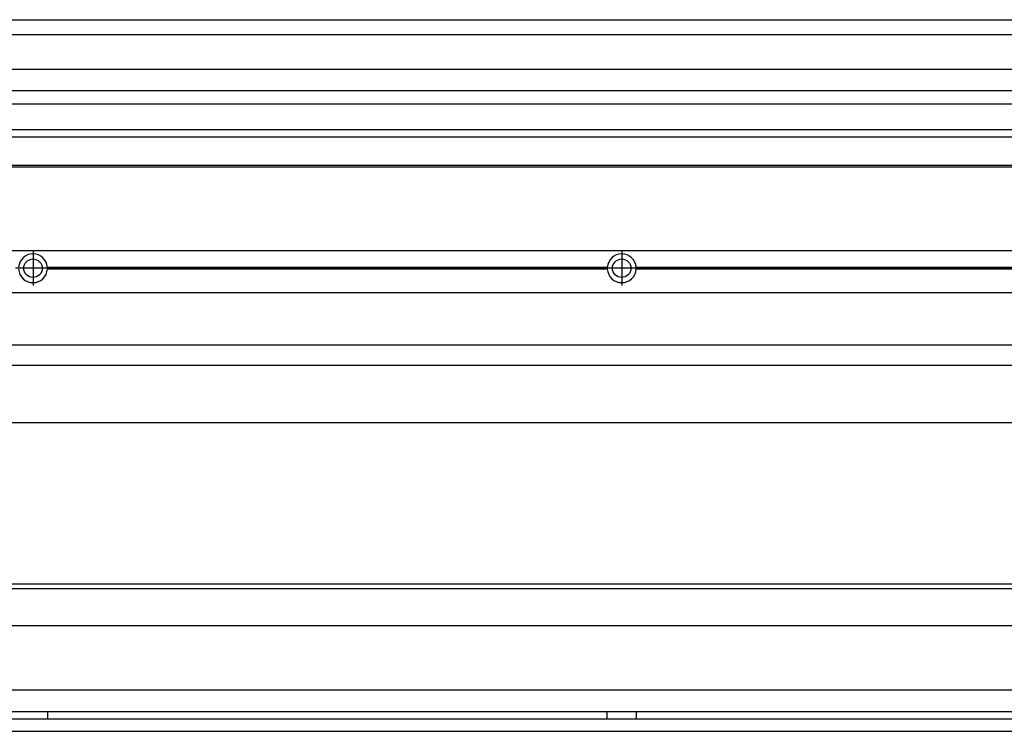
# Model space of a CAD drawing. Header units: inches. Extents: x -381 to 9045, y -418 to 176.
# Tile 20 of 31: x 965 to 1300, y -170 to 72. Entities that reach past the tile are written whole.
import ezdxf

# ---------------------------------------------------------------- set-up
doc = ezdxf.new("R2010")
doc.units = ezdxf.units.IN
doc.linetypes.add('DOT_CENTER', pattern=[14, 12, -1, 0, -1])
doc.layers.add('1', color=7, linetype='Continuous')

# ---------------------------------------------------------------- blocks, each defined once
blk = doc.blocks.new('Modulo_izq__L-KT___16', base_point=(624.37, -70.93))
at = {"color": 7, "linetype": 'Continuous'}
for p, q in [((658.43, -6.53), (2065.93, -6.53)), ((1165.04, -12.23), (974.82, -12.23)), ((974.83, -12.53), (974.82, -12.23)), ((974.82, -12.83), (974.83, -12.53)), ((1165.04, -12.83), (974.82, -12.83)), ((1165.03, -12.53), (974.83, -12.53)), ((1165.04, -12.23), (1165.03, -12.53)), ((1165.03, -12.53), (1165.04, -12.83)), ((1174.83, -12.53), (1174.82, -12.23)), ((1365.04, -12.23), (1174.82, -12.23)), ((1174.82, -12.83), (1174.83, -12.53)), ((1365.04, -12.83), (1174.82, -12.83)), ((1365.03, -12.53), (1174.83, -12.53)), ((658.43, -20.78), (2065.93, -20.78)), ((658.43, -38.53), (2065.93, -38.53)), ((658.43, -45.53), (2065.93, -45.53)), ((658.43, -65.03), (2067.93, -65.03))]:
    blk.add_line(p, q, dxfattribs=at)
for centre in [(969.93, -12.53), (1169.93, -12.53)]:
    blk.add_circle(centre, 3.15, dxfattribs=at)
for centre, start, end in [((969.93, -12.53), 3.5101, 176.4899), ((1169.93, -12.53), 3.5101, 176.4899), ((969.93, -12.53), 183.5101, 356.4899), ((1169.93, -12.53), 183.5101, 356.4899)]:
    blk.add_arc(centre, 4.9, start, end, dxfattribs=at)
at = {"layer": '1', "color": 2, "linetype": 'DOT_CENTER'}
for p, q in [((969.93, -6.63), (969.93, -18.43)), ((1169.93, -6.63), (1169.93, -18.43)), ((969.93, -8.38), (969.93, -16.68)), ((1169.93, -8.38), (1169.93, -16.68)), ((975.83, -12.53), (964.03, -12.53)), ((974.08, -12.53), (965.78, -12.53)), ((1175.83, -12.53), (1164.03, -12.53)), ((1174.08, -12.53), (1165.78, -12.53))]:
    blk.add_line(p, q, dxfattribs=at)
blk = doc.blocks.new('L-80__23', base_point=(624.37, -92.97))
blk.add_blockref('Modulo_izq__L-KT___16', (624.37, -70.93))
blk = doc.blocks.new('Alzado2', base_point=(2899, -49))
blk.add_blockref('L-80__23', (624.37, -92.97))
blk = doc.blocks.new('Modulo_izq__L-KT___30', base_point=(624.37, 21.98))
at = {"color": 7, "linetype": 'Continuous'}
for p, q in [((658.43, 71.98), (2065.93, 71.98)), ((778.93, 66.98), (2067.93, 66.98)), ((808.17, 55.16), (2067.93, 55.16)), ((2067.93, 47.79), (808.17, 47.79)), ((808.17, 43.42), (2067.93, 43.42)), ((2067.93, 34.48), (794.43, 34.48)), ((779.15, 32.19), (2067.93, 32.19)), ((658.43, 22.48), (2067.88, 22.48)), ((658.43, 21.98), (2067.88, 21.98))]:
    blk.add_line(p, q, dxfattribs=at)
blk = doc.blocks.new('L-80__37', base_point=(624.37, 21.97))
blk.add_blockref('Modulo_izq__L-KT___30', (624.37, 21.98))
blk = doc.blocks.new('Inferior2', base_point=(2899, 47.73))
blk.add_blockref('L-80__37', (624.37, 21.97))
blk = doc.blocks.new('Modulo_izq__L-KT___44', base_point=(624.37, -171.48))
at = {"color": 7, "linetype": 'Continuous'}
for p, q in [((2067.88, -119.98), (783.35, -119.98)), ((2040.52, -121.48), (808.84, -121.48)), ((781.38, -133.98), (2065.93, -133.98)), ((2065.93, -155.98), (781.38, -155.98)), ((781.22, -163.23), (2065.93, -163.23)), ((974.83, -163.52), (974.82, -164.23)), ((974.83, -163.23), (974.83, -163.3)), ((974.83, -163.3), (974.83, -163.52)), ((1165.03, -163.3), (1165.03, -163.23)), ((1165.03, -163.52), (1165.03, -163.3)), ((1165.04, -164.23), (1165.03, -163.52)), ((1174.83, -163.52), (1174.82, -164.23)), ((1174.83, -163.23), (1174.83, -163.3)), ((1174.83, -163.3), (1174.83, -163.52)), ((779.68, -165.73), (2065.93, -165.73)), ((974.82, -164.23), (974.82, -164.72)), ((974.82, -164.72), (974.83, -165.43)), ((974.83, -165.43), (974.83, -165.65)), ((974.83, -165.65), (974.83, -165.73)), ((1165.03, -165.65), (1165.04, -164.97)), ((1165.03, -165.73), (1165.03, -165.65)), ((1165.04, -164.72), (1165.04, -164.23)), ((1165.04, -164.97), (1165.04, -164.72)), ((1174.82, -164.23), (1174.82, -164.72)), ((1174.82, -164.72), (1174.83, -165.43)), ((1174.83, -165.43), (1174.83, -165.65)), ((1174.83, -165.65), (1174.83, -165.73)), ((658.43, -169.98), (2065.93, -169.98))]:
    blk.add_line(p, q, dxfattribs=at)
blk = doc.blocks.new('L-80__49', base_point=(624.37, -171.48))
blk.add_blockref('Modulo_izq__L-KT___44', (624.37, -171.48))
blk = doc.blocks.new('Superior1', base_point=(2899, -145.73))
blk.add_blockref('L-80__49', (624.37, -171.48))

msp = doc.modelspace()

# ---------------------------------------------------------------- block references
for name, p in [('Inferior2', (2899, 47.73)), ('Alzado2', (2899, -49)), ('Superior1', (2899, -145.73))]:
    msp.add_blockref(name, p)

doc.saveas('drawing.dxf')
